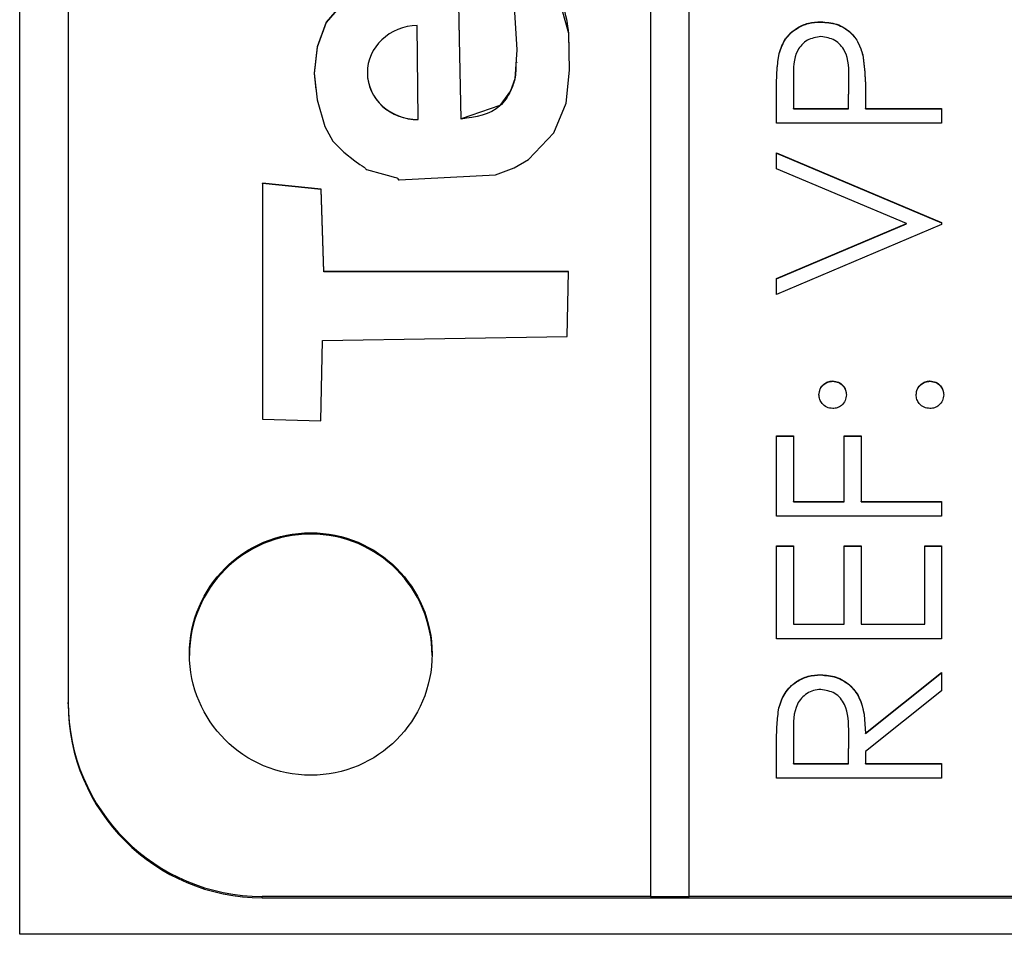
# Model space of a CAD drawing. Header units: millimetres. Extents: x 1841 to 4925, y 385 to 2485.
# Tile 7 of 28: x 2954 to 2964, y 1383 to 1392. Entities that reach past the tile are written whole.
import ezdxf

# ---------------------------------------------------------------- set-up
doc = ezdxf.new("R2010")
doc.units = ezdxf.units.MM

msp = doc.modelspace()

# ---------------------------------------------------------------- linework, layer by layer
at = {"color": 7, "linetype": 'Continuous', "lineweight": 25}
for p, q in [((2954.319, 1382.77), (2954.319, 1443.77)), ((2960.819, 1443.137), (2960.819, 1383.162)), ((2961.219, 1383.162), (2961.219, 1443.137)), ((2954.819, 1441.138), (2954.819, 1385.161)), ((2958.425, 1391.174), (2958.416, 1392.139)), ((2962.575, 1392.176), (2962.575, 1392.178)), ((2962.145, 1391.85), (2962.145, 1391.853)), ((2963.007, 1391.836), (2963.007, 1391.839)), ((2959.444, 1391.755), (2959.444, 1391.759)), ((2957.902, 1391.655), (2957.902, 1391.651)), ((2962.294, 1391.596), (2962.294, 1391.285)), ((2962.86, 1391.285), (2962.864, 1391.583)), ((2962.864, 1391.586), (2962.864, 1391.589)), ((2962.864, 1391.58), (2962.864, 1391.583)), ((2962.86, 1391.282), (2962.864, 1391.58)), ((2962.119, 1391.133), (2962.119, 1391.466)), ((2963.035, 1391.407), (2963.035, 1391.285)), ((2962.294, 1391.282), (2962.294, 1391.285)), ((2962.294, 1391.285), (2962.86, 1391.285)), ((2962.294, 1391.282), (2962.86, 1391.282)), ((2962.86, 1391.282), (2962.86, 1391.285)), ((2963.035, 1391.285), (2963.819, 1391.285)), ((2963.035, 1391.282), (2963.035, 1391.285)), ((2963.035, 1391.282), (2963.819, 1391.282)), ((2963.819, 1391.285), (2963.819, 1391.133)), ((2958.869, 1391.175), (2958.869, 1391.178)), ((2958.425, 1391.171), (2958.425, 1391.174)), ((2963.819, 1391.133), (2962.119, 1391.133)), ((2962.119, 1390.828), (2963.819, 1390.109)), ((2962.119, 1390.664), (2962.119, 1390.828)), ((2962.119, 1390.825), (2963.819, 1390.106)), ((2963.459, 1390.098), (2962.119, 1390.664)), ((2957.425, 1390.452), (2956.822, 1390.513)), ((2956.822, 1390.513), (2956.822, 1388.082)), ((2956.822, 1390.51), (2956.822, 1390.513)), ((2956.822, 1390.51), (2956.822, 1388.082)), ((2957.425, 1390.449), (2956.822, 1390.51)), ((2957.455, 1389.604), (2957.425, 1390.452)), ((2957.425, 1390.449), (2957.425, 1390.452)), ((2957.455, 1389.601), (2957.425, 1390.449)), ((2962.119, 1389.531), (2963.459, 1390.098)), ((2962.119, 1389.529), (2963.459, 1390.095)), ((2963.819, 1390.087), (2962.119, 1389.368)), ((2963.459, 1390.095), (2963.459, 1390.098)), ((2963.819, 1390.109), (2963.819, 1390.087)), ((2959.976, 1389.604), (2957.455, 1389.604)), ((2957.455, 1389.601), (2957.455, 1389.604)), ((2959.976, 1389.601), (2957.455, 1389.601)), ((2959.96, 1388.935), (2959.976, 1389.604)), ((2962.119, 1389.368), (2962.119, 1389.531)), ((2957.424, 1388.065), (2957.439, 1388.891)), ((2957.439, 1388.891), (2959.96, 1388.935)), ((2962.697, 1388.472), (2962.697, 1388.475)), ((2963.699, 1388.472), (2963.699, 1388.475)), ((2956.822, 1388.082), (2957.424, 1388.065)), ((2962.119, 1387.908), (2962.294, 1387.908)), ((2962.119, 1387.08), (2962.119, 1387.908)), ((2962.119, 1387.905), (2962.294, 1387.905)), ((2962.294, 1387.908), (2962.294, 1387.233)), ((2962.817, 1387.908), (2962.991, 1387.908)), ((2962.817, 1387.233), (2962.817, 1387.908)), ((2962.817, 1387.905), (2962.991, 1387.905)), ((2962.991, 1387.908), (2962.991, 1387.233)), ((2962.294, 1387.233), (2962.817, 1387.233)), ((2962.294, 1387.23), (2962.294, 1387.233)), ((2962.294, 1387.23), (2962.817, 1387.23)), ((2962.817, 1387.23), (2962.817, 1387.233)), ((2962.991, 1387.233), (2963.819, 1387.233)), ((2962.991, 1387.23), (2962.991, 1387.233)), ((2962.991, 1387.23), (2963.819, 1387.23)), ((2963.819, 1387.233), (2963.819, 1387.08)), ((2963.819, 1387.08), (2962.119, 1387.08)), ((2962.119, 1386.775), (2962.294, 1386.775)), ((2962.119, 1385.817), (2962.119, 1386.775)), ((2962.119, 1386.773), (2962.294, 1386.773)), ((2962.294, 1386.775), (2962.294, 1385.969)), ((2962.817, 1386.775), (2962.991, 1386.775)), ((2962.817, 1385.969), (2962.817, 1386.775)), ((2962.817, 1386.773), (2962.991, 1386.773)), ((2962.991, 1386.775), (2962.991, 1385.969)), ((2963.645, 1386.775), (2963.819, 1386.775)), ((2963.645, 1385.969), (2963.645, 1386.775)), ((2963.645, 1386.773), (2963.819, 1386.773)), ((2963.819, 1386.775), (2963.819, 1385.817)), ((2962.294, 1385.969), (2962.817, 1385.969)), ((2962.294, 1385.967), (2962.294, 1385.969)), ((2962.294, 1385.967), (2962.817, 1385.967)), ((2962.817, 1385.967), (2962.817, 1385.969)), ((2962.991, 1385.969), (2963.645, 1385.969)), ((2962.991, 1385.967), (2962.991, 1385.969)), ((2962.991, 1385.967), (2963.645, 1385.967)), ((2963.645, 1385.967), (2963.645, 1385.969)), ((2963.819, 1385.817), (2962.119, 1385.817)), ((2962.574, 1385.444), (2962.574, 1385.447)), ((2963.035, 1384.844), (2963.819, 1385.468)), ((2963.035, 1384.841), (2963.819, 1385.465)), ((2963.819, 1385.468), (2963.819, 1385.28)), ((2963.819, 1385.28), (2963.035, 1384.655)), ((2954.819, 1385.146), (2954.819, 1385.161)), ((2962.142, 1385.101), (2962.142, 1385.104)), ((2962.294, 1384.85), (2962.294, 1384.532)), ((2962.86, 1384.532), (2962.863, 1384.843)), ((2962.86, 1384.529), (2962.863, 1384.84)), ((2962.863, 1384.845), (2962.863, 1384.849)), ((2962.863, 1384.84), (2962.863, 1384.843)), ((2963.035, 1384.841), (2963.035, 1384.844)), ((2962.119, 1384.379), (2962.119, 1384.719)), ((2963.035, 1384.655), (2963.035, 1384.532)), ((2962.294, 1384.532), (2962.86, 1384.532)), ((2962.294, 1384.529), (2962.294, 1384.532)), ((2962.294, 1384.529), (2962.86, 1384.529)), ((2962.86, 1384.529), (2962.86, 1384.532)), ((2963.035, 1384.532), (2963.819, 1384.532)), ((2963.035, 1384.529), (2963.035, 1384.532)), ((2963.035, 1384.529), (2963.819, 1384.529)), ((2963.819, 1384.532), (2963.819, 1384.379)), ((2963.819, 1384.379), (2962.119, 1384.379)), ((2956.819, 1383.147), (2956.819, 1383.162)), ((2956.819, 1383.162), (2960.819, 1383.162)), ((2960.819, 1383.159), (2960.819, 1383.162)), ((2960.819, 1383.159), (2961.219, 1383.159)), ((2961.219, 1383.162), (2972.819, 1383.162)), ((2961.219, 1383.159), (2961.219, 1383.162)), ((2956.819, 1383.147), (2972.819, 1383.147)), ((2975.319, 1382.77), (2954.319, 1382.77))]:
    msp.add_line(p, q, dxfattribs=at)
at = {"color": 7, "linetype": 'Continuous', "lineweight": 25, "flags": 128}
for points in [[(2957.72, 1392.461), (2957.479, 1392.173), (2957.384, 1391.921), (2957.355, 1391.65), (2957.384, 1391.373), (2957.464, 1391.099), (2957.547, 1390.949), (2957.658, 1390.833), (2957.773, 1390.745), (2957.826, 1390.708), (2957.85, 1390.692), (2957.87, 1390.678), (2957.882, 1390.665), (2957.887, 1390.659), (2957.89, 1390.657), (2957.891, 1390.657), (2957.892, 1390.657), (2957.892, 1390.656), (2957.892, 1390.656), (2957.892, 1390.656), (2957.892, 1390.656), (2957.892, 1390.656), (2957.892, 1390.656), (2958.068, 1390.608), (2958.145, 1390.588), (2958.179, 1390.578), (2958.194, 1390.574), (2958.205, 1390.57), (2958.211, 1390.565), (2958.216, 1390.558), (2958.222, 1390.55), (2958.225, 1390.548), (2958.226, 1390.548), (2958.227, 1390.548), (2958.227, 1390.548), (2958.228, 1390.548), (2958.228, 1390.548), (2958.228, 1390.548), (2958.228, 1390.548), (2958.228, 1390.548), (2959.223, 1390.601), (2959.415, 1390.674), (2959.564, 1390.76), (2959.824, 1391.035), (2959.95, 1391.339), (2959.985, 1391.678), (2959.977, 1392.058), (2959.816, 1392.636)], [(2957.72, 1392.458), (2957.479, 1392.17), (2957.384, 1391.918), (2957.355, 1391.647), (2957.372, 1391.479)], [(2958.869, 1391.178), (2958.852, 1392.002), (2958.843, 1392.365)], [(2958.869, 1391.175), (2958.852, 1391.999), (2958.843, 1392.362)], [(2959.417, 1392.276), (2959.441, 1391.891), (2959.42, 1391.591), (2959.376, 1391.467), (2959.267, 1391.314), (2958.869, 1391.178)]]:
    msp.add_lwpolyline(points, dxfattribs=at)
at = {"color": 7, "linetype": 'Continuous', "lineweight": 25}
msp.add_circle((2957.319, 1385.66), 1.25, dxfattribs=at)
for centre, radius, start, end in [((2957.319, 1385.646), 1.25, 0.0157, 179.9843), ((2956.819, 1385.161), 2, 180.0117, 270.0117), ((2956.819, 1385.147), 2, 180.0117, 270.0117)]:
    msp.add_arc(centre, radius, start, end, dxfattribs=at)
for centre, start_param in [((2958.421, 1391.656), 1.55046), ((2958.421, 1391.654), 3.113326)]:
    msp.add_ellipse(centre, major_axis=(0.519, 0.016), ratio=0.930755, start_param=start_param, end_param=4.692052, dxfattribs=at)
for points, knots in [([(2959.98, 1391.904), (2959.98, 1391.954), (2959.981, 1392.206), (2959.889, 1392.443), (2959.816, 1392.633)], [0, 0, 0, 0, 0.200709, 1, 1, 1, 1]), ([(2962.145, 1391.853), (2962.163, 1391.905), (2962.201, 1392.008), (2962.316, 1392.115), (2962.446, 1392.171), (2962.532, 1392.176), (2962.575, 1392.178)], [0, 0, 0, 0, 0.2797054, 0.5593809, 0.7795086, 1, 1, 1, 1]), ([(2962.145, 1391.85), (2962.163, 1391.902), (2962.201, 1392.005), (2962.316, 1392.112), (2962.446, 1392.168), (2962.532, 1392.173), (2962.575, 1392.176)], [0, 0, 0, 0, 0.279705, 0.559381, 0.779509, 1, 1, 1, 1]), ([(2962.575, 1392.178), (2962.631, 1392.174), (2962.743, 1392.166), (2962.88, 1392.081), (2962.968, 1391.965), (2962.994, 1391.881), (2963.007, 1391.839)], [0, 0, 0, 0, 0.280099, 0.559324, 0.779458, 1, 1, 1, 1]), ([(2962.575, 1392.176), (2962.631, 1392.172), (2962.743, 1392.163), (2962.88, 1392.078), (2962.968, 1391.963), (2962.994, 1391.879), (2963.007, 1391.836)], [0, 0, 0, 0, 0.280099, 0.559324, 0.779458, 1, 1, 1, 1]), ([(2962.576, 1392.026), (2962.527, 1392.018), (2962.454, 1392.007), (2962.377, 1391.944), (2962.291, 1391.824), (2962.292, 1391.697), (2962.294, 1391.596)], [0, 0, 0, 0, 0.248969, 0.374729, 0.500383, 1, 1, 1, 1]), ([(2962.864, 1391.583), (2962.864, 1391.686), (2962.865, 1391.816), (2962.78, 1391.941), (2962.702, 1392.007), (2962.626, 1392.018), (2962.576, 1392.026)], [0, 0, 0, 0, 0.499721, 0.62535, 0.751083, 1, 1, 1, 1]), ([(2962.119, 1391.466), (2962.119, 1391.539), (2962.119, 1391.668), (2962.137, 1391.797), (2962.145, 1391.853)], [0, 0, 0, 0, 0.560314, 1, 1, 1, 1]), ([(2962.119, 1391.463), (2962.119, 1391.536), (2962.119, 1391.665), (2962.137, 1391.794), (2962.145, 1391.85)], [0, 0, 0, 0, 0.560314, 1, 1, 1, 1]), ([(2963.007, 1391.839), (2963.017, 1391.759), (2963.035, 1391.615), (2963.035, 1391.47), (2963.035, 1391.407)], [0, 0, 0, 0, 0.5596942, 1, 1, 1, 1]), ([(2963.007, 1391.836), (2963.017, 1391.756), (2963.035, 1391.612), (2963.035, 1391.468), (2963.035, 1391.404)], [0, 0, 0, 0, 0.559694, 1, 1, 1, 1]), ([(2959.432, 1391.756), (2959.432, 1391.699), (2959.432, 1391.598), (2959.373, 1391.445), (2959.233, 1391.229), (2959.018, 1391.197), (2958.869, 1391.175)], [0, 0, 0, 0, 0.185536, 0.330231, 0.536963, 1, 1, 1, 1]), ([(2962.555, 1388.333), (2962.558, 1388.354), (2962.562, 1388.396), (2962.601, 1388.442), (2962.647, 1388.471), (2962.68, 1388.473), (2962.697, 1388.475)], [0, 0, 0, 0, 0.279602, 0.559212, 0.779475, 1, 1, 1, 1]), ([(2962.555, 1388.33), (2962.558, 1388.351), (2962.562, 1388.393), (2962.601, 1388.439), (2962.647, 1388.468), (2962.68, 1388.471), (2962.697, 1388.472)], [0, 0, 0, 0, 0.2796016, 0.559212, 0.7794752, 1, 1, 1, 1]), ([(2962.697, 1388.475), (2962.718, 1388.472), (2962.76, 1388.468), (2962.806, 1388.429), (2962.834, 1388.383), (2962.837, 1388.35), (2962.838, 1388.333)], [0, 0, 0, 0, 0.279517, 0.559326, 0.779544, 1, 1, 1, 1]), ([(2962.697, 1388.472), (2962.718, 1388.47), (2962.76, 1388.465), (2962.806, 1388.426), (2962.834, 1388.38), (2962.837, 1388.347), (2962.838, 1388.33)], [0, 0, 0, 0, 0.279517, 0.559326, 0.779544, 1, 1, 1, 1]), ([(2963.558, 1388.333), (2963.56, 1388.354), (2963.565, 1388.396), (2963.604, 1388.442), (2963.65, 1388.471), (2963.683, 1388.473), (2963.699, 1388.475)], [0, 0, 0, 0, 0.2796016, 0.559212, 0.7794752, 1, 1, 1, 1]), ([(2963.558, 1388.33), (2963.56, 1388.351), (2963.565, 1388.393), (2963.604, 1388.439), (2963.65, 1388.468), (2963.683, 1388.471), (2963.699, 1388.472)], [0, 0, 0, 0, 0.279602, 0.559212, 0.779475, 1, 1, 1, 1]), ([(2963.699, 1388.475), (2963.72, 1388.472), (2963.762, 1388.467), (2963.808, 1388.429), (2963.837, 1388.382), (2963.84, 1388.35), (2963.841, 1388.333)], [0, 0, 0, 0, 0.279469, 0.559358, 0.779674, 1, 1, 1, 1]), ([(2963.699, 1388.472), (2963.72, 1388.469), (2963.762, 1388.465), (2963.808, 1388.426), (2963.837, 1388.38), (2963.84, 1388.347), (2963.841, 1388.33)], [0, 0, 0, 0, 0.279469, 0.559358, 0.779674, 1, 1, 1, 1]), ([(2962.697, 1388.192), (2962.676, 1388.194), (2962.634, 1388.199), (2962.588, 1388.238), (2962.56, 1388.284), (2962.557, 1388.317), (2962.555, 1388.333)], [0, 0, 0, 0, 0.279585, 0.559454, 0.779697, 1, 1, 1, 1]), ([(2962.838, 1388.333), (2962.836, 1388.312), (2962.831, 1388.27), (2962.792, 1388.224), (2962.746, 1388.196), (2962.713, 1388.193), (2962.697, 1388.192)], [0, 0, 0, 0, 0.279647, 0.559299, 0.779615, 1, 1, 1, 1]), ([(2963.699, 1388.192), (2963.678, 1388.194), (2963.637, 1388.199), (2963.59, 1388.237), (2963.562, 1388.284), (2963.559, 1388.317), (2963.558, 1388.333)], [0, 0, 0, 0, 0.279576, 0.559284, 0.779552, 1, 1, 1, 1]), ([(2963.841, 1388.333), (2963.838, 1388.312), (2963.833, 1388.271), (2963.795, 1388.225), (2963.749, 1388.196), (2963.716, 1388.193), (2963.699, 1388.192)], [0, 0, 0, 0, 0.279581, 0.559143, 0.779575, 1, 1, 1, 1]), ([(2962.142, 1385.104), (2962.16, 1385.157), (2962.195, 1385.264), (2962.31, 1385.376), (2962.442, 1385.438), (2962.53, 1385.444), (2962.574, 1385.447)], [0, 0, 0, 0, 0.279797, 0.5595, 0.779626, 1, 1, 1, 1]), ([(2962.142, 1385.101), (2962.16, 1385.155), (2962.195, 1385.261), (2962.31, 1385.373), (2962.442, 1385.435), (2962.53, 1385.441), (2962.574, 1385.444)], [0, 0, 0, 0, 0.279797, 0.5595, 0.779626, 1, 1, 1, 1]), ([(2962.574, 1385.447), (2962.628, 1385.442), (2962.735, 1385.433), (2962.878, 1385.349), (2963.021, 1385.158), (2963.029, 1384.973), (2963.035, 1384.844)], [0, 0, 0, 0, 0.18712, 0.373979, 0.560911, 1, 1, 1, 1]), ([(2962.574, 1385.444), (2962.628, 1385.439), (2962.735, 1385.43), (2962.878, 1385.346), (2963.021, 1385.155), (2963.029, 1384.97), (2963.035, 1384.841)], [0, 0, 0, 0, 0.18712, 0.373979, 0.560911, 1, 1, 1, 1]), ([(2962.574, 1385.294), (2962.549, 1385.292), (2962.499, 1385.289), (2962.431, 1385.255), (2962.373, 1385.207), (2962.29, 1385.081), (2962.292, 1384.953), (2962.294, 1384.85)], [0, 0, 0, 0, 0.125307, 0.250617, 0.375954, 0.501281, 1, 1, 1, 1]), ([(2962.863, 1384.843), (2962.862, 1384.947), (2962.862, 1385.078), (2962.779, 1385.206), (2962.701, 1385.274), (2962.624, 1385.286), (2962.574, 1385.294)], [0, 0, 0, 0, 0.499827, 0.625498, 0.751208, 1, 1, 1, 1]), ([(2962.119, 1384.719), (2962.119, 1384.791), (2962.119, 1384.92), (2962.135, 1385.048), (2962.142, 1385.104)], [0, 0, 0, 0, 0.56024, 1, 1, 1, 1]), ([(2962.119, 1384.716), (2962.119, 1384.788), (2962.119, 1384.917), (2962.135, 1385.045), (2962.142, 1385.101)], [0, 0, 0, 0, 0.56024, 1, 1, 1, 1])]:
    msp.add_open_spline(points, degree=3, knots=knots, dxfattribs=at)

doc.saveas('drawing.dxf')
